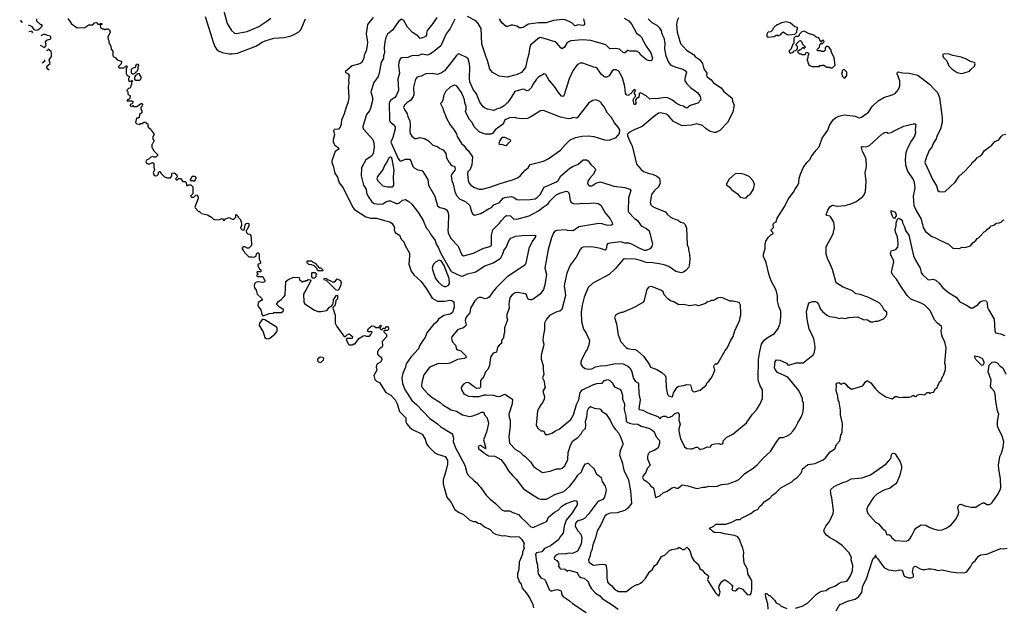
# Model space of a CAD drawing. Extents: x 1863118 to 1989590, y 394482 to 532474.
# Tile 33 of 215: x 1880412 to 1892978, y 446093 to 453576. Entities that reach past the tile are written whole.
import ezdxf

# ---------------------------------------------------------------- set-up
doc = ezdxf.new("R2010")
doc.units = 0

msp = doc.modelspace()

# ---------------------------------------------------------------- linework, layer by layer
at = {"layer": '0CON20XD'}
for points in [[(1883017, 453685), (1883060, 453525), (1883115, 453439), (1883153, 453405), (1883175, 453398), (1883315, 453423), (1883465, 453490), (1883568, 453555), (1883615, 453596)], [(1880412, 453564), (1880425, 453560), (1880442, 453541)], [(1880522, 453510), (1880562, 453492), (1880592, 453452), (1880615, 453442), (1880645, 453448), (1880668, 453462), (1880698, 453492), (1880700, 453505), (1880695, 453510), (1880682, 453512), (1880630, 453555), (1880632, 453585)], [(1881025, 453589), (1881071, 453521), (1881145, 453470), (1881245, 453478), (1881295, 453508), (1881345, 453510), (1881368, 453535), (1881388, 453538), (1881397, 453535), (1881408, 453518), (1881432, 453518), (1881445, 453528), (1881460, 453525), (1881460, 453515), (1881440, 453505), (1881442, 453472), (1881458, 453468), (1881465, 453460), (1881485, 453460), (1881495, 453450), (1881508, 453452), (1881515, 453460), (1881535, 453460), (1881558, 453445), (1881568, 453415), (1881538, 453352), (1881540, 453325), (1881550, 453315), (1881550, 453285), (1881577, 453237), (1881578, 453198), (1881600, 453175), (1881600, 453115), (1881615, 453100), (1881630, 453095), (1881654, 453064), (1881695, 453052), (1881712, 453042), (1881707, 453013), (1881672, 452978), (1881672, 452972), (1881685, 452960), (1881735, 452960), (1881750, 452965), (1881772, 452988), (1881780, 452985), (1881780, 452965), (1881770, 452955), (1881770, 452885), (1881780, 452875), (1881782, 452862), (1881810, 452855), (1881810, 452835), (1881800, 452825), (1881802, 452802), (1881815, 452790), (1881835, 452790), (1881845, 452800), (1881850, 452795), (1881848, 452782), (1881840, 452775), (1881840, 452745), (1881830, 452735), (1881828, 452712), (1881818, 452702), (1881802, 452698), (1881780, 452675), (1881782, 452662), (1881790, 452655), (1881792, 452632), (1881820, 452605), (1881818, 452572), (1881808, 452562), (1881792, 452558), (1881780, 452540), (1881845, 452540), (1881858, 452528), (1881848, 452502), (1881820, 452495), (1881822, 452482), (1881835, 452470), (1881848, 452472), (1881855, 452480), (1881865, 452470), (1881905, 452470), (1881965, 452510), (1881980, 452495), (1881977, 452473), (1881960, 452455), (1881960, 452435), (1881972, 452412), (1881972, 452388), (1881940, 452365), (1881935, 452330), (1881925, 452320), (1881902, 452318), (1881891, 452265), (1881906, 452246), (1881945, 452240), (1881955, 452250), (1881975, 452250), (1881995, 452270), (1882018, 452268), (1882032, 452252), (1882048, 452248), (1882048, 452215), (1882055, 452200), (1882085, 452178), (1882088, 452165), (1882127, 452117), (1882110, 452075), (1882113, 452053), (1882128, 452035), (1882108, 451992), (1882100, 451985), (1882100, 451945), (1882108, 451938), (1882120, 451905), (1882170, 451855), (1882170, 451845), (1882148, 451822), (1882128, 451822), (1882105, 451829), (1882085, 451823), (1882065, 451800), (1882032, 451785), (1882023, 451765), (1882031, 451745), (1882046, 451736), (1882072, 451738), (1882105, 451752), (1882125, 451740), (1882124, 451696), (1882131, 451655), (1882114, 451625), (1882126, 451595), (1882145, 451584), (1882165, 451586), (1882184, 451605), (1882185, 451630), (1882195, 451640), (1882205, 451640), (1882215, 451620), (1882262, 451572), (1882295, 451560), (1882335, 451560), (1882352, 451578), (1882355, 451620), (1882385, 451622), (1882418, 451595), (1882420, 451565), (1882400, 451545), (1882412, 451532), (1882428, 451532), (1882445, 451550), (1882465, 451550), (1882492, 451512), (1882525, 451510), (1882538, 451498), (1882540, 451460), (1882555, 451460), (1882565, 451470), (1882598, 451468), (1882620, 451445), (1882620, 451355), (1882590, 451325), (1882605, 451310), (1882635, 451310), (1882662, 451338), (1882675, 451340), (1882680, 451335), (1882680, 451325), (1882690, 451315), (1882690, 451295), (1882648, 451185), (1882650, 451175), (1882695, 451130), (1882705, 451130), (1882733, 451103), (1882807, 451087), (1882860, 451055), (1882885, 451030), (1882905, 451022), (1882962, 451028), (1882995, 451040), (1883015, 451020), (1883025, 451020), (1883040, 451035), (1883085, 451052), (1883125, 451032), (1883145, 451033), (1883170, 451055), (1883170, 451085), (1883175, 451090), (1883200, 451065), (1883200, 451055), (1883220, 451035), (1883238, 451005), (1883242, 450955), (1883230, 450915), (1883250, 450895), (1883278, 450892), (1883288, 450955), (1883300, 450975), (1883315, 450982), (1883337, 450977), (1883338, 450945), (1883315, 450900), (1883302, 450888)], [(1882779, 453615), (1882869, 453331), (1882879, 453289), (1882902, 453235), (1882925, 453201), (1882949, 453179), (1882995, 453159), (1883085, 453138), (1883125, 453139), (1883190, 453150), (1883425, 453238), (1883505, 453290), (1883545, 453307), (1883655, 453338), (1883785, 453347), (1883865, 453367), (1883906, 453384), (1883975, 453421), (1883998, 453445), (1884061, 453585)], [(1884922, 453605), (1884851, 453515), (1884833, 453395), (1884849, 453289), (1884846, 453245), (1884834, 453175), (1884814, 453135), (1884801, 453075), (1884780, 453030), (1884755, 453014), (1884653, 452985), (1884569, 452915), (1884567, 452905), (1884604, 452884), (1884616, 452865), (1884610, 452805), (1884614, 452765), (1884606, 452725), (1884614, 452585), (1884606, 452526), (1884573, 452445), (1884555, 452375), (1884519, 452295), (1884515, 452245), (1884502, 452205), (1884481, 452179), (1884465, 452173), (1884435, 452180), (1884417, 452163), (1884430, 452105), (1884411, 452045), (1884413, 452015), (1884435, 451974), (1884480, 451940), (1884487, 451925), (1884436, 451894), (1884396, 451775), (1884396, 451755), (1884413, 451713), (1884435, 451618), (1884468, 451568), (1884491, 451495), (1884542, 451432), (1884615, 451275), (1884668, 451175), (1884685, 451154), (1884829, 451059), (1884895, 451045), (1884965, 451045), (1885069, 451015), (1885137, 450997), (1885164, 450975), (1885194, 450925), (1885190, 450895), (1885203, 450863), (1885259, 450825), (1885282, 450775), (1885314, 450744), (1885331, 450695), (1885385, 450598), (1885388, 450562), (1885378, 450455), (1885406, 450366), (1885442, 450322), (1885537, 450237), (1885605, 450141), (1885674, 450024), (1885745, 449987), (1885835, 449987), (1885905, 449996), (1885925, 449993), (1885952, 449975), (1885957, 449907), (1885935, 449839), (1885905, 449818), (1885826, 449804), (1885755, 449756), (1885728, 449715), (1885693, 449687), (1885609, 449581), (1885587, 449523), (1885556, 449485), (1885515, 449416), (1885502, 449375), (1885405, 449270), (1885345, 449185), (1885336, 449145), (1885301, 449065), (1885287, 449005), (1885299, 448935), (1885327, 448857), (1885415, 448718), (1885478, 448665), (1885645, 448489), (1885745, 448421), (1885785, 448384), (1885926, 448296), (1885934, 448285), (1885947, 448237), (1885946, 448195), (1885974, 448114), (1886093, 447895), (1886119, 447795), (1886136, 447765), (1886210, 447695), (1886248, 447668), (1886270, 447635), (1886294, 447614), (1886365, 447512), (1886412, 447462), (1886484, 447404), (1886565, 447324), (1886595, 447309), (1886665, 447312), (1886705, 447290), (1886780, 447265), (1886808, 447228), (1886886, 447156), (1886935, 447107), (1886965, 447099), (1886983, 447105), (1887135, 447174), (1887145, 447186), (1887160, 447230), (1887237, 447293), (1887285, 447321), (1887332, 447368), (1887388, 447405), (1887495, 447444), (1887515, 447437), (1887525, 447420), (1887526, 447385), (1887462, 447285), (1887388, 447192), (1887360, 447115), (1887347, 447025), (1887304, 446975), (1887288, 446942), (1887185, 446863), (1887109, 446831), (1887074, 446786), (1887006, 446774), (1886994, 446756)], [(1885734, 453605), (1885684, 453525), (1885611, 453439), (1885603, 453403), (1885603, 453377), (1885595, 453366), (1885565, 453348), (1885525, 453336), (1885495, 453368), (1885425, 453411), (1885361, 453481), (1885315, 453564), (1885285, 453582), (1885245, 453551), (1885168, 453442), (1885105, 453390), (1885085, 453350), (1885072, 453295), (1885062, 453215), (1885069, 453155), (1885057, 453115), (1885055, 453082), (1885025, 453035), (1885000, 452895), (1884988, 452852), (1884932, 452775), (1884894, 452655), (1884913, 452585), (1884914, 452545), (1884891, 452445), (1884876, 452414), (1884838, 452365), (1884791, 452215), (1884791, 452201), (1884800, 452180), (1884917, 452047), (1884933, 452005), (1884934, 451945), (1884923, 451875), (1884910, 451845), (1884890, 451825), (1884831, 451789), (1884776, 451684), (1884769, 451585), (1884799, 451465), (1884833, 451415), (1884837, 451367), (1884859, 451319), (1884905, 451251), (1884935, 451229), (1884995, 451221), (1885045, 451228), (1885095, 451257), (1885125, 451267), (1885145, 451265), (1885215, 451233), (1885235, 451232), (1885259, 451241), (1885296, 451274), (1885335, 451284), (1885378, 451258), (1885415, 451224), (1885501, 451111), (1885562, 451012), (1885599, 450919), (1885633, 450883), (1885655, 450838), (1885715, 450760), (1885730, 450705), (1885754, 450674), (1885786, 450595), (1885919, 450365), (1886037, 450307), (1886065, 450303), (1886125, 450332), (1886235, 450360), (1886339, 450431), (1886454, 450476), (1886530, 450520), (1886551, 450539), (1886579, 450591), (1886595, 450640), (1886621, 450669), (1886653, 450755), (1886682, 450788), (1886745, 450814), (1886825, 450823), (1886985, 450826), (1886995, 450822), (1886996, 450806), (1886954, 450746), (1886909, 450655), (1886870, 450470), (1886860, 450445), (1886635, 450294), (1886493, 450155), (1886451, 450105), (1886405, 450036), (1886384, 450025)], [(1885967, 453583), (1885907, 453463), (1885853, 453397), (1885786, 453244), (1885693, 453167), (1885645, 453136), (1885615, 453124), (1885545, 453134), (1885495, 453116), (1885423, 453117), (1885365, 453094), (1885285, 453088), (1885268, 453075), (1885252, 453028), (1885246, 452985), (1885259, 452895), (1885238, 452815), (1885248, 452675), (1885216, 452605), (1885199, 452585), (1885145, 452545), (1885129, 452515), (1885131, 452295), (1885142, 452272), (1885162, 452255), (1885195, 452227), (1885204, 452205), (1885204, 452185), (1885175, 452073), (1885148, 452015), (1885244, 451804), (1885265, 451777), (1885278, 451772), (1885335, 451796), (1885385, 451796), (1885402, 451775), (1885429, 451705), (1885446, 451685), (1885495, 451660), (1885543, 451653), (1885559, 451639), (1885622, 451535), (1885631, 451465), (1885708, 451325), (1885745, 451203), (1885775, 451182), (1885835, 451168), (1885860, 451150), (1885878, 451125), (1885884, 451095), (1885882, 450935), (1885875, 450895), (1885880, 450855), (1885916, 450785), (1886006, 450686), (1886055, 450577), (1886075, 450564), (1886095, 450568), (1886202, 450598), (1886323, 450657), (1886425, 450687), (1886434, 450705), (1886434, 450826), (1886451, 450895), (1886535, 450980), (1886559, 451015), (1886611, 451069), (1886625, 451076), (1886674, 451074), (1886716, 451036), (1886755, 451032), (1886915, 451073), (1887035, 451139), (1887093, 451185), (1887155, 451225), (1887178, 451262), (1887254, 451336), (1887307, 451363), (1887385, 451390), (1887405, 451386), (1887419, 451369), (1887425, 451355), (1887439, 451265), (1887452, 451245), (1887475, 451232), (1887537, 451227), (1887585, 451235), (1887655, 451230), (1887741, 451241), (1887795, 451232), (1887828, 451208), (1887884, 451114), (1887946, 451035), (1887979, 450975), (1887977, 450965), (1887964, 450956), (1887918, 450952), (1887885, 450957), (1887845, 450973), (1887805, 450975), (1887546, 450934), (1887475, 450883), (1887405, 450885), (1887375, 450894), (1887265, 450885), (1887242, 450878), (1887223, 450855), (1887198, 450795), (1887157, 450645), (1887112, 450405), (1887135, 450325), (1887116, 450194), (1887098, 450132), (1887056, 450074), (1886965, 450009), (1886945, 450001), (1886925, 450001), (1886908, 450005), (1886896, 450016), (1886881, 450065), (1886865, 450080), (1886765, 450096), (1886737, 450093), (1886696, 450064), (1886673, 450035), (1886662, 450005), (1886656, 449946), (1886660, 449895), (1886628, 449815), (1886628, 449775), (1886637, 449745), (1886600, 449645), (1886600, 449585), (1886591, 449559), (1886586, 449515), (1886570, 449495), (1886563, 449475), (1886562, 449445), (1886534, 449426), (1886512, 449398), (1886499, 449335), (1886455, 449323), (1886420, 449270), (1886408, 449165), (1886401, 449145), (1886385, 449114), (1886356, 449085), (1886335, 449025), (1886294, 448975), (1886294, 448886), (1886280, 448875), (1886245, 448870), (1886216, 448886), (1886145, 448944), (1886125, 448948), (1886105, 448944), (1886078, 448925), (1886058, 448905), (1886048, 448885), (1886052, 448855), (1886080, 448805), (1886140, 448775), (1886195, 448769), (1886275, 448771), (1886345, 448791), (1886365, 448791), (1886458, 448788), (1886498, 448772), (1886535, 448770), (1886605, 448798), (1886701, 448735), (1886696, 448674), (1886654, 448545), (1886657, 448505), (1886670, 448465), (1886673, 448395), (1886654, 448254), (1886662, 448175), (1886738, 448095), (1886800, 448060), (1886834, 448025), (1886864, 448005), (1886931, 447935), (1886970, 447875), (1887085, 447801), (1887184, 447816), (1887264, 447846), (1887315, 447847), (1887335, 447854), (1887368, 447885), (1887406, 447964), (1887413, 448053), (1887442, 448148), (1887473, 448205), (1887530, 448240), (1887578, 448292), (1887596, 448325), (1887631, 448359), (1887639, 448405), (1887631, 448449), (1887650, 448505), (1887658, 448592), (1887675, 448624), (1887695, 448641), (1887742, 448622), (1887813, 448613), (1887826, 448606), (1887841, 448581), (1887898, 448545), (1887948, 448468), (1887988, 448385), (1888015, 448346), (1888055, 448305), (1888076, 448265), (1888110, 448175), (1888110, 448155), (1888074, 448076), (1888066, 448025), (1888107, 447915), (1888112, 447865), (1888128, 447822), (1888180, 447705), (1888208, 447565), (1888218, 447405), (1888175, 447344), (1888145, 447319), (1888035, 447285), (1887949, 447281), (1887905, 447265), (1887878, 447242), (1887828, 447132), (1887781, 447055), (1887762, 446965), (1887728, 446875), (1887713, 446807), (1887695, 446775), (1887691, 446735), (1887672, 446685), (1887676, 446655), (1887735, 446616), (1887845, 446630), (1887885, 446624), (1887897, 446607), (1887906, 446536)], [(1888434, 453585), (1888479, 453539), (1888544, 453505), (1888574, 453474), (1888599, 453435), (1888608, 453395), (1888631, 453345), (1888647, 453277), (1888643, 453203), (1888658, 453115), (1888694, 453035), (1888715, 453006), (1888735, 452991), (1888785, 452969), (1888875, 452945), (1888919, 452919), (1888924, 452905), (1888900, 452825), (1888900, 452795), (1888928, 452758), (1888975, 452710), (1889065, 452642), (1889098, 452595), (1889103, 452555), (1889068, 452512), (1888967, 452483), (1888925, 452446), (1888906, 452455), (1888885, 452472), (1888845, 452482), (1888795, 452506), (1888745, 452548), (1888685, 452579), (1888655, 452584), (1888535, 452566), (1888491, 452569), (1888455, 452562), (1888409, 452605), (1888335, 452643), (1888318, 452635), (1888320, 452605), (1888315, 452590), (1888305, 452580), (1888292, 452578), (1888270, 452555), (1888277, 452505), (1888265, 452493), (1888253, 452493), (1888243, 452555), (1888255, 452580), (1888270, 452595), (1888270, 452615), (1888260, 452625), (1888260, 452655), (1888270, 452665), (1888268, 452675), (1888253, 452685), (1888232, 452665), (1888228, 452652), (1888186, 452614), (1888175, 452610), (1888158, 452618), (1888145, 452640), (1888134, 452725), (1888106, 452835), (1888058, 452918), (1888025, 452936), (1887995, 452934), (1887975, 452923), (1887935, 452861), (1887905, 452844), (1887885, 452842), (1887865, 452852), (1887838, 452878), (1887785, 452947), (1887764, 452964), (1887738, 452972), (1887600, 453020), (1887565, 453019), (1887525, 453000), (1887472, 452925), (1887425, 452823), (1887356, 452605), (1887345, 452594), (1887325, 452602), (1887287, 452645), (1887236, 452725), (1887165, 452807), (1887125, 452878), (1887105, 452886), (1887035, 452841), (1887007, 452815), (1886969, 452761), (1886940, 452705), (1886905, 452671), (1886885, 452670), (1886855, 452686), (1886835, 452688), (1886730, 452660), (1886665, 452549), (1886635, 452514), (1886594, 452476), (1886545, 452445), (1886505, 452437), (1886465, 452419), (1886384, 452434), (1886345, 452451), (1886328, 452465), (1886285, 452524), (1886240, 452630), (1886199, 452685), (1886157, 452785), (1886151, 452825), (1886158, 452968), (1886153, 453013), (1886136, 453075), (1886115, 453094), (1886025, 453136), (1886005, 453134), (1885985, 453118), (1885886, 452985), (1885832, 452925), (1885795, 452896), (1885745, 452878), (1885675, 452890), (1885595, 452886), (1885535, 452856), (1885485, 452842), (1885465, 452815), (1885437, 452715), (1885440, 452615), (1885435, 452595), (1885405, 452548), (1885351, 452515), (1885323, 452485), (1885312, 452455), (1885321, 452431), (1885359, 452375), (1885365, 452341), (1885390, 452285), (1885396, 452225), (1885389, 452155), (1885396, 452126), (1885415, 452090), (1885455, 452062), (1885475, 452060), (1885525, 452071), (1885579, 452059), (1885631, 452031), (1885684, 451974), (1885745, 451960), (1885774, 451934), (1885817, 451917), (1885852, 451868), (1885859, 451815), (1885892, 451752), (1885922, 451715), (1885955, 451708), (1885966, 451695), (1885970, 451675), (1885966, 451655), (1885927, 451605), (1885920, 451585), (1885925, 451525), (1885943, 451477), (1885967, 451385), (1885988, 451335), (1886025, 451290), (1886105, 451253), (1886158, 451205), (1886176, 451125), (1886195, 451094), (1886215, 451081), (1886297, 451103), (1886395, 451164), (1886435, 451179), (1886464, 451215), (1886535, 451245), (1886582, 451298), (1886605, 451308), (1886685, 451322), (1886715, 451311), (1886755, 451284), (1886795, 451276), (1886925, 451280), (1886989, 451291), (1887014, 451306), (1887054, 451347), (1887105, 451441), (1887264, 451506), (1887285, 451525), (1887318, 451582), (1887435, 451682), (1887475, 451707), (1887535, 451727), (1887605, 451789), (1887645, 451788), (1887667, 451775), (1887700, 451730), (1887752, 451682), (1887762, 451662), (1887734, 451605), (1887689, 451555), (1887663, 451515), (1887658, 451485), (1887670, 451465), (1887685, 451458), (1887715, 451457), (1887765, 451489), (1887825, 451506), (1887993, 451453), (1888136, 451436), (1888199, 451415), (1888210, 451395), (1888183, 451305), (1888178, 451135), (1888186, 451115), (1888255, 451044), (1888295, 451014), (1888344, 450944), (1888413, 450913), (1888444, 450884), (1888489, 450715), (1888478, 450682), (1888458, 450652), (1888405, 450632), (1888385, 450631), (1888308, 450665), (1888223, 450713), (1888185, 450723), (1888135, 450725), (1888085, 450740), (1887945, 450725), (1887915, 450718), (1887907, 450705), (1887895, 450648), (1887885, 450636), (1887825, 450656), (1887734, 450674), (1887695, 450679), (1887605, 450676), (1887583, 450665), (1887566, 450644), (1887514, 450545), (1887438, 450445), (1887417, 450393), (1887396, 450344), (1887366, 450205), (1887362, 450172), (1887375, 450100), (1887376, 450056), (1887331, 449879), (1887305, 449856), (1887265, 449848), (1887175, 449802), (1887136, 449755), (1887111, 449705), (1887111, 449625), (1887091, 449535), (1887089, 449485), (1887100, 449435), (1887099, 449411), (1887066, 449295), (1887066, 449265), (1887067, 449245), (1887094, 449165), (1887092, 449115), (1887101, 449055), (1887086, 449005), (1887106, 448965), (1887110, 448915), (1887120, 448885), (1887088, 448835), (1887109, 448765), (1887104, 448735), (1887088, 448695), (1887065, 448662), (1887022, 448585), (1887002, 448405), (1887024, 448364), (1887065, 448332), (1887095, 448330), (1887124, 448284), (1887155, 448284), (1887205, 448300), (1887248, 448332), (1887295, 448354), (1887445, 448475), (1887481, 448535), (1887518, 448665), (1887550, 448725), (1887565, 448820), (1887595, 448852), (1887725, 448918), (1887777, 448933), (1887845, 448939), (1887875, 448973), (1887916, 448986), (1887944, 448975), (1887974, 448945), (1888003, 448893), (1888072, 448862), (1888090, 448840), (1888107, 448785), (1888106, 448735), (1888131, 448675), (1888128, 448605), (1888149, 448519), (1888153, 448453), (1888165, 448442), (1888195, 448428), (1888229, 448419), (1888300, 448415), (1888345, 448392), (1888440, 448365), (1888479, 448345), (1888510, 448320), (1888536, 448256), (1888576, 448206), (1888576, 448175), (1888566, 448125), (1888558, 448112), (1888511, 448079), (1888455, 448061), (1888431, 448039), (1888423, 448005), (1888424, 447975), (1888457, 447895), (1888420, 447850), (1888402, 447798), (1888369, 447755), (1888362, 447735), (1888375, 447709), (1888415, 447685), (1888445, 447656), (1888466, 447626), (1888501, 447605), (1888512, 447545), (1888525, 447480), (1888580, 447500), (1888630, 447545), (1888665, 447556), (1888738, 447605), (1888765, 447612), (1888795, 447599), (1888815, 447599), (1888865, 447643), (1888939, 447629), (1889055, 447594), (1889135, 447614), (1889166, 447614), (1889205, 447624), (1889265, 447620), (1889313, 447627), (1889370, 447645), (1889454, 447656), (1889549, 447691), (1889589, 447711), (1889665, 447788), (1889774, 447856), (1889823, 447897), (1889903, 447987), (1889995, 448067), (1890066, 448184), (1890115, 448244), (1890155, 448246), (1890198, 448262), (1890245, 448290), (1890285, 448330), (1890315, 448372), (1890341, 448435), (1890386, 448505), (1890406, 448555), (1890416, 448615), (1890414, 448685), (1890404, 448715), (1890404, 448745), (1890354, 448845), (1890214, 449014), (1890084, 449075), (1890054, 449115), (1890046, 449135), (1890054, 449216), (1890072, 449238), (1890115, 449232), (1890198, 449195), (1890215, 449172), (1890227, 449167), (1890322, 449198), (1890410, 449200), (1890539, 449301), (1890556, 449335), (1890562, 449395), (1890561, 449435), (1890546, 449506), (1890522, 449565), (1890486, 449626), (1890462, 449755), (1890453, 449855), (1890482, 449965), (1890535, 449982), (1890565, 449980), (1890585, 449971), (1890605, 449947), (1890632, 449885), (1890656, 449855), (1890713, 449805), (1890745, 449790), (1890815, 449782), (1890875, 449766), (1890905, 449774), (1890945, 449766), (1890995, 449778), (1891104, 449784), (1891175, 449751), (1891230, 449745), (1891275, 449723), (1891305, 449723), (1891335, 449732), (1891365, 449728), (1891435, 449760), (1891465, 449790), (1891477, 449813), (1891480, 449845), (1891445, 449870), (1891421, 449921), (1891382, 449965), (1891237, 450035)], [(1888125, 453595), (1888185, 453561), (1888224, 453514), (1888282, 453405), (1888325, 453376), (1888342, 453355), (1888407, 453237), (1888466, 453155), (1888487, 453085), (1888480, 453060), (1888469, 453051), (1888435, 453054), (1888412, 453065), (1888341, 453121), (1888324, 453154), (1888285, 453176), (1888205, 453175), (1888175, 453181), (1888136, 453154), (1888125, 453154), (1888115, 453156), (1888065, 453200), (1888015, 453210), (1887945, 453202), (1887893, 453253), (1887702, 453312), (1887595, 453320), (1887445, 453305), (1887418, 453295), (1887395, 453276), (1887365, 453224), (1887335, 453204), (1887318, 453215), (1887268, 453278), (1887245, 453294), (1887065, 453347), (1887045, 453346), (1887025, 453333), (1886931, 453249), (1886918, 453205), (1886910, 453140), (1886887, 453065), (1886867, 452965), (1886815, 452902), (1886760, 452875), (1886635, 452844), (1886535, 452856), (1886445, 452903), (1886410, 452945), (1886383, 453053), (1886359, 453110), (1886312, 453265), (1886302, 453465), (1886265, 453526), (1886235, 453560), (1886125, 453617)], [(1887606, 453585), (1887621, 453525), (1887619, 453511), (1887605, 453502), (1887545, 453510), (1887495, 453499), (1887462, 453532), (1887435, 453548), (1887374, 453574), (1887337, 453577), (1887225, 453566), (1887130, 453535), (1887035, 453537), (1886905, 453519), (1886865, 453494), (1886837, 453475), (1886815, 453470), (1886791, 453471), (1886755, 453493), (1886705, 453507), (1886685, 453507), (1886637, 453487), (1886619, 453489), (1886566, 453535), (1886536, 453586)], [(1888821, 453599), (1888803, 453567), (1888793, 453515), (1888803, 453415), (1888817, 453373), (1888845, 453273), (1888924, 453185), (1889013, 453133), (1889035, 453101), (1889087, 453067), (1889126, 453016), (1889145, 452947), (1889182, 452895), (1889177, 452865), (1889185, 452848), (1889237, 452807), (1889265, 452770), (1889366, 452705), (1889400, 452660), (1889506, 452575), (1889510, 452535), (1889529, 452485), (1889528, 452465), (1889513, 452397), (1889445, 452265), (1889346, 452164), (1889295, 452136), (1889275, 452135), (1889225, 452150), (1889175, 452185), (1889125, 452224), (1889055, 452248), (1888985, 452230), (1888865, 452221), (1888755, 452275), (1888695, 452347), (1888665, 452372), (1888591, 452389), (1888565, 452382), (1888495, 452332), (1888358, 452212), (1888255, 452172), (1888190, 452135), (1888170, 452115), (1888170, 452095), (1888207, 452005), (1888230, 451965), (1888284, 451734), (1888343, 451665), (1888375, 451639), (1888444, 451614), (1888487, 451607), (1888545, 451581), (1888579, 451555), (1888588, 451485), (1888562, 451438), (1888512, 451398), (1888474, 451345), (1888460, 451245), (1888467, 451215), (1888483, 451195), (1888515, 451179), (1888652, 451125), (1888674, 451095), (1888715, 451062), (1888745, 451044), (1888815, 451019), (1888845, 450994), (1888882, 450985), (1888903, 450963), (1888922, 450915), (1888931, 450705), (1888949, 450665), (1888948, 450635), (1888961, 450585), (1888966, 450525), (1888957, 450435), (1888950, 450420), (1888912, 450378), (1888883, 450357), (1888855, 450348), (1888785, 450364), (1888695, 450429), (1888635, 450449), (1888575, 450460), (1888493, 450473), (1888408, 450478), (1888335, 450505), (1888265, 450520), (1888127, 450523), (1888109, 450511), (1888015, 450401), (1887935, 450324), (1887727, 450213), (1887669, 450161), (1887614, 450035), (1887589, 449935), (1887577, 449843), (1887584, 449725), (1887606, 449626), (1887640, 449575), (1887682, 449485), (1887675, 449430), (1887655, 449370), (1887642, 449352)], [(1889965, 453353), (1890039, 453361), (1890065, 453380), (1890085, 453380), (1890095, 453370), (1890105, 453380), (1890130, 453385), (1890132, 453398), (1890155, 453420), (1890205, 453388), (1890225, 453382), (1890305, 453390), (1890330, 453415), (1890330, 453445), (1890340, 453455), (1890340, 453475), (1890303, 453483), (1890247, 453537), (1890195, 453548), (1890133, 453537), (1890085, 453510), (1890075, 453510), (1890058, 453492), (1890045, 453490), (1890038, 453472), (1890022, 453458), (1890018, 453442), (1889998, 453422), (1889965, 453418), (1889955, 453410), (1889947, 453393), (1889947, 453367), (1889965, 453353)], [(1880580, 453407), (1880568, 453428), (1880529, 453422)], [(1880673, 453249), (1880675, 453250), (1880728, 453222), (1880748, 453245), (1880742, 453295), (1880760, 453315), (1880808, 453332), (1880810, 453355), (1880800, 453365), (1880765, 453372), (1880735, 453388), (1880715, 453388), (1880682, 453368)], [(1890785, 452960), (1890818, 452995), (1890808, 453095), (1890768, 453165), (1890768, 453185), (1890749, 453215), (1890725, 453234), (1890706, 453234), (1890693, 453217), (1890690, 453185), (1890675, 453170), (1890645, 453170), (1890635, 453180), (1890595, 453180), (1890590, 453185), (1890592, 453198), (1890620, 453225), (1890622, 453258), (1890635, 453270), (1890658, 453272), (1890680, 453295), (1890675, 453310), (1890655, 453310), (1890635, 453290), (1890610, 453345), (1890575, 453352), (1890545, 453378), (1890478, 453398), (1890425, 453430), (1890395, 453420), (1890360, 453385), (1890360, 453375), (1890348, 453362), (1890315, 453360), (1890292, 453338), (1890290, 453275), (1890280, 453265), (1890258, 453205), (1890230, 453175), (1890240, 453155), (1890255, 453150), (1890285, 453160), (1890295, 453180), (1890318, 453182), (1890338, 453202), (1890340, 453235), (1890322, 453252), (1890320, 453265), (1890362, 453308), (1890375, 453310), (1890388, 453298), (1890402, 453262), (1890440, 453225), (1890425, 453210), (1890415, 453220), (1890402, 453218), (1890378, 453192), (1890362, 453188), (1890340, 453165), (1890362, 453142), (1890385, 453140), (1890395, 453130), (1890438, 453132), (1890455, 453160), (1890468, 453158), (1890478, 453148), (1890480, 453125), (1890470, 453115), (1890470, 453085), (1890460, 453075), (1890460, 453055), (1890470, 453045), (1890470, 453025), (1890478, 453018), (1890480, 453005), (1890495, 452990), (1890525, 452980), (1890615, 452980), (1890625, 452990), (1890655, 452990), (1890665, 453000), (1890715, 452970), (1890745, 452970), (1890755, 452960), (1890785, 452960)], [(1880786, 452933), (1880770, 452945), (1880758, 452965), (1880761, 452989), (1880800, 453015), (1880790, 453065), (1880818, 453105), (1880818, 453155), (1880812, 453172), (1880775, 453200), (1880768, 453182), (1880752, 453178)], [(1892435, 452890), (1892455, 452893), (1892535, 452918), (1892551, 452939), (1892598, 452982), (1892608, 453012), (1892601, 453025), (1892582, 453035), (1892532, 453045), (1892495, 453073), (1892426, 453096), (1892320, 453120), (1892275, 453137), (1892215, 453140), (1892195, 453130), (1892193, 453115), (1892202, 453092), (1892245, 453052), (1892269, 452989), (1892312, 452945), (1892375, 452902), (1892435, 452890)], [(1880727, 453063), (1880727, 453043), (1880712, 453028), (1880693, 453022)], [(1881865, 452880), (1881852, 452882), (1881840, 452895), (1881840, 452945), (1881852, 452958), (1881888, 452972), (1881902, 453008), (1881925, 453010), (1881930, 452985), (1881920, 452975), (1881920, 452935), (1881912, 452928), (1881908, 452912), (1881892, 452908), (1881888, 452892), (1881872, 452888), (1881865, 452880)], [(1881945, 452800), (1881895, 452800), (1881880, 452815), (1881880, 452845), (1881888, 452852), (1881892, 452868), (1881908, 452872), (1881915, 452890), (1881938, 452888), (1881942, 452872), (1881960, 452845), (1881960, 452825), (1881945, 452800)], [(1887642, 449352), (1887582, 449238), (1887573, 449205), (1887575, 449180), (1887592, 449155), (1887625, 449128), (1887685, 449119), (1887715, 449122), (1887762, 449148), (1887825, 449160), (1887895, 449163), (1888015, 449192), (1888115, 449184), (1888175, 449154), (1888200, 449135), (1888222, 449095), (1888247, 448997), (1888272, 448962), (1888303, 448943), (1888311, 448931), (1888313, 448805), (1888330, 448725), (1888313, 448613), (1888323, 448603), (1888365, 448593), (1888430, 448560), (1888555, 448515), (1888585, 448484), (1888599, 448505), (1888630, 448520), (1888655, 448519), (1888685, 448503), (1888704, 448504), (1888740, 448520), (1888775, 448551), (1888814, 448564), (1888821, 448561), (1888827, 448535), (1888823, 448465), (1888842, 448415), (1888825, 448355), (1888825, 448325), (1888845, 448227), (1888876, 448175), (1888895, 448128), (1888925, 448107), (1888975, 448103), (1888995, 448103), (1889045, 448123), (1889063, 448123), (1889089, 448099), (1889105, 448096), (1889142, 448105), (1889185, 448128), (1889226, 448124), (1889250, 448155), (1889285, 448167), (1889345, 448170), (1889355, 448162), (1889378, 448165), (1889388, 448175), (1889390, 448205), (1889435, 448252), (1889515, 448287), (1889686, 448434), (1889765, 448543), (1889815, 448598), (1889859, 448665), (1889890, 448745), (1889893, 448805), (1889891, 448855), (1889864, 448904), (1889841, 448965), (1889837, 448995), (1889841, 449241), (1889856, 449345), (1889881, 449435), (1889914, 449486), (1889964, 449526), (1890045, 449573), (1890093, 449635), (1890118, 449705), (1890126, 449786), (1890124, 449856), (1890099, 449915), (1890083, 449985), (1890084, 450055), (1890066, 450125), (1890004, 450245), (1889978, 450315), (1889937, 450477), (1889904, 450555), (1889904, 450585), (1889927, 450655), (1889926, 450714), (1889935, 450750), (1889964, 450796), (1889999, 450831), (1890023, 450845), (1890026, 450855), (1890004, 450884), (1890004, 450895), (1890031, 450925), (1890029, 450955), (1890034, 450975), (1890045, 450990), (1890065, 450998), (1890081, 451045), (1890176, 451195), (1890218, 451285), (1890287, 451375), (1890307, 451415), (1890344, 451466), (1890356, 451494), (1890361, 451555), (1890376, 451605), (1890413, 451687), (1890458, 451752), (1890499, 451795), (1890513, 451827), (1890575, 451910), (1890616, 451954), (1890655, 452064), (1890725, 452168), (1890746, 452225), (1890769, 452259), (1890795, 452298), (1890825, 452324), (1890865, 452345), (1890935, 452360), (1891076, 452346), (1891124, 452324), (1891155, 452333), (1891245, 452396), (1891292, 452468), (1891368, 452542), (1891439, 452585), (1891545, 452616), (1891584, 452636), (1891626, 452685), (1891646, 452734), (1891644, 452795), (1891609, 452885), (1891612, 452898), (1891625, 452909), (1891685, 452898), (1891765, 452894), (1891875, 452866), (1892022, 452752), (1892086, 452686), (1892126, 452645), (1892149, 452585), (1892183, 452325), (1892184, 452265), (1892163, 452185), (1892116, 452085), (1892108, 452055), (1892074, 452005), (1892051, 451949), (1892022, 451915), (1891984, 451825), (1891964, 451755), (1892065, 451533), (1892114, 451455), (1892130, 451395), (1892145, 451382), (1892185, 451378), (1892225, 451382), (1892350, 451505), (1892402, 451578), (1892475, 451643), (1892528, 451705), (1892555, 451728), (1892571, 451759), (1892606, 451784), (1892635, 451818), (1892666, 451834), (1892695, 451862), (1892725, 451908), (1892818, 451975), (1892857, 452023), (1892910, 452045), (1892938, 452085), (1892960, 452105), (1892996, 452116)], [(1890935, 452830), (1890945, 452832), (1890968, 452865), (1890970, 452905), (1890940, 452935), (1890925, 452940), (1890910, 452925), (1890910, 452905), (1890902, 452895), (1890915, 452850), (1890935, 452830)], [(1886275, 451413), (1886315, 451414), (1886412, 451438), (1886545, 451488), (1886715, 451538), (1886775, 451564), (1886804, 451586), (1886865, 451656), (1886900, 451685), (1886925, 451729), (1887095, 451772), (1887158, 451802), (1887315, 451912), (1887379, 451985), (1887435, 452038), (1887505, 452074), (1887590, 452090), (1887675, 452094), (1887740, 452085), (1887877, 452043), (1887937, 452037), (1888025, 452072), (1888067, 452123), (1888072, 452172), (1888052, 452205), (1888005, 452258), (1887966, 452326), (1887914, 452384), (1887872, 452462), (1887834, 452514), (1887814, 452534), (1887765, 452554), (1887725, 452543), (1887675, 452513), (1887527, 452325), (1887515, 452320), (1887476, 452326), (1887445, 452314), (1887418, 452312), (1887313, 452333), (1887095, 452419), (1887058, 452412), (1886937, 452335), (1886894, 452316), (1886815, 452313), (1886755, 452319), (1886725, 452327), (1886664, 452324), (1886615, 452303), (1886600, 452290), (1886588, 452255), (1886575, 452238), (1886479, 452171), (1886446, 452125), (1886431, 452115), (1886355, 452116), (1886325, 452123), (1886277, 452147), (1886211, 452211), (1886185, 452264), (1886154, 452304), (1886108, 452385), (1886102, 452405), (1886110, 452435), (1886108, 452468), (1886091, 452515), (1886089, 452555), (1886078, 452588), (1886049, 452645), (1885995, 452722), (1885985, 452734), (1885965, 452742), (1885955, 452742), (1885907, 452713), (1885852, 452665), (1885819, 452605), (1885816, 452564), (1885804, 452526), (1885782, 452505), (1885814, 452445), (1885823, 452403), (1885846, 452355), (1885855, 452328), (1885909, 452225), (1885941, 452191), (1885988, 452118), (1885997, 452085), (1886049, 451995), (1886086, 451966), (1886109, 451929), (1886136, 451905), (1886189, 451825), (1886183, 451725), (1886159, 451665), (1886132, 451635), (1886125, 451615), (1886137, 451525), (1886149, 451489), (1886170, 451465), (1886215, 451433), (1886275, 451413)], [(1891237, 450035), (1891140, 450070), (1891085, 450079), (1891040, 450115), (1890922, 450162), (1890830, 450220), (1890787, 450387), (1890748, 450478), (1890725, 450517), (1890703, 450585), (1890705, 450678), (1890794, 450845), (1890809, 450925), (1890802, 450992), (1890764, 451055), (1890750, 451070), (1890715, 451076), (1890704, 451085), (1890727, 451145), (1890752, 451188), (1890785, 451211), (1890845, 451198), (1890945, 451207), (1891007, 451223), (1891085, 451252), (1891170, 451315), (1891188, 451342), (1891206, 451385), (1891216, 451515), (1891203, 451623), (1891218, 451702), (1891217, 451785), (1891211, 451815), (1891170, 451895), (1891154, 451946), (1891165, 451956), (1891215, 451954), (1891259, 451971), (1891417, 452115), (1891455, 452136), (1891475, 452139), (1891495, 452130), (1891534, 452136), (1891605, 452176), (1891695, 452216), (1891815, 452248), (1891839, 452249), (1891849, 452239), (1891841, 452175), (1891844, 452135), (1891831, 452089), (1891789, 452025), (1891743, 451937), (1891723, 451877), (1891713, 451795), (1891716, 451725), (1891741, 451645), (1891816, 451535), (1891829, 451505), (1891834, 451425), (1891813, 451325), (1891824, 451205), (1891856, 451135), (1891915, 451033), (1891944, 450925), (1891973, 450873), (1892052, 450812), (1892098, 450795), (1892145, 450766), (1892265, 450713), (1892325, 450658), (1892345, 450662), (1892405, 450658), (1892435, 450672), (1892479, 450671), (1892545, 450692), (1892582, 450735), (1892613, 450757), (1892630, 450785), (1892645, 450790), (1892665, 450810), (1892721, 450869), (1892750, 450885), (1892755, 450900), (1892789, 450921), (1892810, 450945), (1892846, 450954), (1892875, 450982), (1892915, 450983), (1892940, 450995), (1892962, 451018), (1892978, 451022)], [(1886615, 451972), (1886635, 451982), (1886676, 452024), (1886680, 452035), (1886670, 452045), (1886605, 452072), (1886575, 452072), (1886555, 452058), (1886540, 452035), (1886528, 451995), (1886543, 451983), (1886565, 451988), (1886595, 451973), (1886615, 451972)], [(1885165, 451442), (1885180, 451450), (1885188, 451465), (1885183, 451575), (1885193, 451655), (1885166, 451795), (1885155, 451817), (1885145, 451824), (1885135, 451822), (1885125, 451810), (1885091, 451745), (1885068, 451715), (1885049, 451671), (1884978, 451575), (1884972, 451545), (1884986, 451516), (1885047, 451455), (1885105, 451442), (1885165, 451442)], [(1882635, 451510), (1882625, 451520), (1882595, 451520), (1882590, 451525), (1882590, 451535), (1882598, 451542), (1882615, 451580), (1882645, 451580), (1882660, 451565), (1882660, 451545), (1882650, 451535), (1882648, 451522), (1882635, 451510)], [(1889665, 451298), (1889685, 451302), (1889710, 451335), (1889736, 451344), (1889778, 451415), (1889788, 451475), (1889772, 451522), (1889720, 451575), (1889662, 451602), (1889605, 451612), (1889545, 451608), (1889465, 451540), (1889430, 451475), (1889468, 451445), (1889495, 451408), (1889573, 451353), (1889605, 451312), (1889665, 451298)], [(1891575, 451040), (1891565, 451042), (1891550, 451070), (1891533, 451115), (1891535, 451140), (1891575, 451124), (1891594, 451105), (1891598, 451075), (1891575, 451040)], [(1887906, 446536), (1887905, 446455), (1887914, 446403), (1887921, 446391), (1887967, 446355), (1888005, 446310), (1888055, 446282), (1888155, 446282), (1888224, 446336), (1888288, 446372), (1888305, 446372), (1888335, 446388), (1888365, 446412), (1888395, 446442), (1888452, 446535), (1888485, 446560), (1888515, 446608), (1888546, 446634), (1888605, 446727), (1888649, 446751), (1888706, 446804), (1888735, 446817), (1888805, 446830), (1888825, 446842), (1888835, 446842), (1888875, 446818), (1888893, 446817), (1888906, 446824), (1888925, 446848), (1888945, 446832), (1888965, 446801), (1888991, 446721), (1889016, 446675), (1889075, 446625), (1889093, 446573), (1889124, 446554), (1889151, 446521), (1889198, 446485), (1889202, 446475), (1889189, 446435), (1889204, 446405), (1889294, 446265), (1889335, 446220), (1889352, 446275), (1889336, 446334), (1889337, 446355), (1889375, 446409), (1889405, 446430), (1889415, 446430), (1889452, 446405), (1889498, 446365), (1889508, 446345), (1889500, 446305), (1889513, 446293), (1889545, 446290), (1889565, 446302), (1889573, 446317), (1889595, 446327), (1889635, 446310), (1889695, 446243), (1889733, 446237), (1889748, 446255), (1889756, 446305), (1889755, 446413), (1889744, 446444), (1889703, 446505), (1889699, 446565), (1889660, 446645), (1889651, 446735), (1889653, 446783), (1889643, 446835), (1889595, 446955), (1889578, 446978), (1889535, 446995), (1889409, 447019), (1889360, 447030), (1889275, 447033), (1889256, 447045), (1889238, 447068), (1889220, 447075), (1889215, 447088), (1889270, 447115), (1889295, 447140), (1889425, 447140), (1889502, 447165), (1889565, 447202), (1889605, 447198), (1889624, 447216), (1889745, 447276), (1889785, 447311), (1889835, 447332), (1889853, 447367), (1889888, 447392), (1889914, 447425), (1889986, 447474), (1890018, 447512), (1890067, 447545), (1890127, 447605), (1890265, 447679), (1890295, 447709), (1890336, 447734), (1890381, 447785), (1890396, 447814), (1890403, 447847), (1890434, 447866), (1890455, 447890), (1890475, 447903), (1890564, 447916), (1890599, 447931), (1890665, 447963), (1890695, 447987), (1890756, 448064), (1890815, 448102), (1890838, 448155), (1890878, 448205), (1890891, 448275), (1890909, 448315), (1890914, 448426), (1890886, 448535), (1890886, 448595), (1890871, 448695), (1890858, 448725), (1890853, 448775), (1890831, 448845), (1890838, 448905), (1890832, 448925), (1890841, 448939), (1890865, 448948), (1890895, 448928), (1890935, 448942), (1890956, 448926), (1890978, 448895), (1891025, 448868), (1891045, 448868), (1891174, 448906), (1891207, 448955), (1891225, 448970), (1891235, 448969), (1891275, 448943), (1891336, 448866), (1891378, 448825), (1891465, 448763), (1891545, 448738), (1891585, 448770), (1891605, 448770), (1891635, 448758), (1891685, 448762), (1891765, 448760), (1891792, 448768), (1891805, 448780), (1891825, 448780), (1891835, 448770), (1891845, 448770), (1891857, 448773), (1891875, 448790), (1891905, 448798), (1891965, 448790), (1891995, 448820), (1892015, 448820), (1892025, 448810), (1892035, 448810), (1892045, 448820), (1892080, 448825), (1892092, 448858), (1892120, 448885), (1892152, 448958), (1892170, 448975), (1892190, 449025), (1892202, 449038), (1892227, 449115), (1892227, 449163), (1892218, 449195), (1892236, 449385), (1892221, 449465), (1892191, 449521), (1892182, 449552), (1892174, 449605), (1892179, 449645), (1892175, 449662), (1892124, 449704), (1892087, 449745), (1892031, 449865), (1891965, 449934), (1891915, 449961), (1891785, 450012), (1891738, 450058), (1891641, 450201), (1891601, 450265), (1891554, 450315), (1891538, 450355), (1891568, 450485), (1891561, 450515), (1891534, 450564), (1891525, 450595), (1891534, 450626), (1891595, 450645), (1891620, 450675), (1891624, 450715), (1891613, 450805), (1891591, 450865), (1891586, 450905), (1891596, 450945), (1891596, 450985), (1891615, 451030), (1891625, 451040), (1891635, 451042), (1891655, 451033), (1891675, 451017), (1891680, 450985), (1891704, 450935), (1891718, 450885), (1891760, 450825), (1891819, 450565), (1891845, 450506), (1891906, 450405), (1891911, 450371), (1891918, 450345), (1891932, 450325), (1892003, 450263), (1892025, 450257), (1892065, 450264), (1892105, 450251), (1892146, 450215), (1892195, 450156), (1892265, 450095), (1892364, 450034), (1892409, 449975), (1892505, 449931), (1892545, 449901), (1892575, 449898), (1892646, 449944), (1892665, 449972), (1892682, 449985), (1892716, 449994), (1892745, 449990), (1892760, 449965), (1892764, 449905), (1892775, 449877), (1892847, 449757), (1892855, 449605), (1892865, 449581), (1892930, 449570), (1892985, 449549)], [(1883302, 450888), (1883305, 450860), (1883323, 450843), (1883348, 450838), (1883362, 450822), (1883368, 450795), (1883370, 450695), (1883335, 450660), (1883315, 450660), (1883285, 450680), (1883265, 450680), (1883250, 450665), (1883250, 450655), (1883260, 450645), (1883260, 450635), (1883280, 450615), (1883280, 450605), (1883335, 450550), (1883375, 450552), (1883395, 450548), (1883417, 450553), (1883428, 450562), (1883433, 450587), (1883445, 450600), (1883455, 450600), (1883470, 450585), (1883470, 450515), (1883477, 450507), (1883480, 450485), (1883490, 450475), (1883475, 450460), (1883452, 450458), (1883450, 450435), (1883460, 450425), (1883472, 450392), (1883488, 450388), (1883490, 450365), (1883485, 450360), (1883442, 450358), (1883440, 450345), (1883450, 450335), (1883450, 450325), (1883440, 450315), (1883440, 450305), (1883445, 450300), (1883515, 450300), (1883532, 450262), (1883540, 450255), (1883538, 450232), (1883517, 450223), (1883445, 450230), (1883426, 450224), (1883410, 450205), (1883403, 450185), (1883410, 450155), (1883430, 450125), (1883444, 450074), (1883498, 450025), (1883507, 450007), (1883500, 449995), (1883455, 449970), (1883452, 449935), (1883453, 449925), (1883489, 449875), (1883504, 449814), (1883515, 449800), (1883567, 449813), (1883595, 449828), (1883645, 449830), (1883655, 449840), (1883755, 449840), (1883778, 449862), (1883778, 449878), (1883727, 449907), (1883695, 449942), (1883692, 449955), (1883715, 449982), (1883748, 450005), (1883788, 450045), (1883798, 450065), (1883810, 450235), (1883832, 450258), (1883905, 450290), (1883978, 450288), (1883982, 450262), (1884015, 450230), (1884025, 450230), (1884035, 450240), (1884055, 450240), (1884065, 450250), (1884085, 450250), (1884095, 450260), (1884118, 450258), (1884128, 450245), (1884063, 450127), (1884036, 450074), (1884037, 449977), (1884046, 449956), (1884166, 449876), (1884215, 449852), (1884255, 449853), (1884332, 449868), (1884365, 449907), (1884390, 449920), (1884403, 449937), (1884412, 449955), (1884418, 450005), (1884428, 450025), (1884455, 450060), (1884468, 450058), (1884470, 450015), (1884448, 449992), (1884437, 449933), (1884412, 449908), (1884408, 449895), (1884436, 449806), (1884440, 449705), (1884460, 449660), (1884550, 449540), (1884565, 449530), (1884595, 449560), (1884615, 449568), (1884660, 449535), (1884655, 449510), (1884595, 449510), (1884580, 449495), (1884602, 449442), (1884615, 449430), (1884655, 449430), (1884675, 449440), (1884695, 449440), (1884742, 449508), (1884795, 449543), (1884815, 449548), (1884835, 449538), (1884875, 449540), (1884895, 449560), (1884910, 449595), (1884885, 449600), (1884877, 449593), (1884863, 449593), (1884855, 449600), (1884853, 449615), (1884864, 449636), (1884908, 449672), (1884937, 449667), (1884955, 449650), (1884995, 449650), (1885002, 449668), (1885015, 449680), (1885030, 449665), (1885010, 449645), (1885012, 449632), (1885025, 449620), (1885038, 449622), (1885045, 449640), (1885075, 449640), (1885085, 449650), (1885095, 449660), (1885105, 449660), (1885120, 449645), (1885118, 449625), (1885107, 449613), (1885065, 449610), (1885060, 449605), (1885060, 449595), (1885092, 449562), (1885092, 449528), (1885038, 449472), (1885042, 449415), (1885038, 449402), (1885025, 449390), (1885015, 449390), (1884990, 449365), (1884990, 449355), (1884980, 449345), (1884978, 449308), (1884992, 449292), (1885010, 449285), (1885028, 449268), (1885032, 449235), (1885015, 449208), (1884968, 449182), (1884960, 449145), (1884969, 449105), (1884930, 449035), (1884943, 448985), (1884965, 448963), (1885006, 448946), (1885085, 448820), (1885147, 448787), (1885203, 448725), (1885230, 448675), (1885258, 448578), (1885338, 448495), (1885340, 448445), (1885351, 448421), (1885393, 448373), (1885425, 448348), (1885548, 448288), (1885588, 448225), (1885604, 448164), (1885623, 448135), (1885711, 448051), (1885744, 448034), (1885843, 448005), (1885872, 447955), (1885873, 447905), (1885852, 447815), (1885816, 447705), (1885816, 447655), (1885864, 447484), (1885920, 447415), (1885966, 447326), (1886013, 447293), (1886074, 447264), (1886155, 447193), (1886205, 447173), (1886230, 447175), (1886264, 447154), (1886295, 447150), (1886346, 447106), (1886415, 447072), (1886455, 447031), (1886483, 447013), (1886575, 446992), (1886605, 446994), (1886685, 446979), (1886745, 446982), (1886785, 446978), (1886821, 446945), (1886849, 446895), (1886842, 446865), (1886851, 446835), (1886831, 446785), (1886828, 446758), (1886786, 446655), (1886783, 446565), (1886766, 446505), (1886764, 446465), (1886780, 446435), (1886786, 446405), (1886811, 446375), (1886826, 446326), (1886882, 446262), (1886925, 446188), (1886959, 446115), (1886968, 446075)], [(1884275, 450370), (1884222, 450372), (1884210, 450385), (1884208, 450398), (1884165, 450440), (1884143, 450443), (1884135, 450450), (1884102, 450452), (1884080, 450475), (1884080, 450495), (1884085, 450500), (1884135, 450500), (1884152, 450482), (1884185, 450470), (1884232, 450412), (1884255, 450410), (1884278, 450388), (1884280, 450375), (1884275, 450370)], [(1885855, 450174), (1885885, 450189), (1885899, 450211), (1885892, 450275), (1885829, 450439), (1885790, 450500), (1885765, 450508), (1885718, 450482), (1885695, 450459), (1885683, 450437), (1885678, 450408), (1885691, 450345), (1885719, 450275), (1885753, 450233), (1885805, 450187), (1885835, 450174), (1885855, 450174)], [(1884175, 450280), (1884155, 450280), (1884140, 450295), (1884140, 450345), (1884145, 450350), (1884185, 450350), (1884200, 450335), (1884200, 450325), (1884190, 450315), (1884190, 450295), (1884175, 450280)], [(1884475, 450120), (1884445, 450130), (1884328, 450248), (1884302, 450252), (1884292, 450268), (1884325, 450280), (1884342, 450262), (1884375, 450250), (1884405, 450230), (1884435, 450230), (1884465, 450270), (1884505, 450248), (1884513, 450225), (1884507, 450175), (1884475, 450120)], [(1888735, 448763), (1888748, 448772), (1888758, 448815), (1888804, 448886), (1888825, 448900), (1888885, 448909), (1888925, 448923), (1888975, 448917), (1888989, 448849), (1889005, 448832), (1889025, 448828), (1889095, 448850), (1889172, 448915), (1889184, 448946), (1889208, 448965), (1889235, 449002), (1889265, 449060), (1889282, 449105), (1889272, 449155), (1889280, 449175), (1889295, 449190), (1889307, 449183), (1889325, 449200), (1889414, 449356), (1889442, 449385), (1889483, 449477), (1889518, 449535), (1889540, 449605), (1889602, 449745), (1889608, 449785), (1889617, 449805), (1889617, 449835), (1889613, 449933), (1889596, 449966), (1889513, 449987), (1889473, 449983), (1889395, 450022), (1889353, 450033), (1889316, 450024), (1889285, 450000), (1889265, 449993), (1889240, 449995), (1889227, 449983), (1889190, 449975), (1889164, 449956), (1889074, 449924), (1889035, 449938), (1888965, 449924), (1888885, 449942), (1888825, 449938), (1888760, 449975), (1888719, 449989), (1888682, 450015), (1888638, 450065), (1888624, 450105), (1888595, 450124), (1888475, 450174), (1888436, 450164), (1888414, 450135), (1888378, 449985), (1888365, 449966), (1888255, 449906), (1888105, 449842), (1888085, 449842), (1888035, 449820), (1888017, 449803), (1888004, 449776), (1888028, 449695), (1888051, 449555), (1888086, 449465), (1888150, 449395), (1888175, 449381), (1888215, 449371), (1888265, 449368), (1888295, 449353), (1888378, 449278), (1888448, 449175), (1888463, 449143), (1888545, 449114), (1888609, 449075), (1888648, 449038), (1888658, 449015), (1888662, 448882), (1888681, 448795), (1888696, 448776), (1888735, 448763)], [(1886384, 450025), (1886347, 450013), (1886305, 450030), (1886275, 450030), (1886255, 450022), (1886221, 449989), (1886166, 449895), (1886155, 449838), (1886104, 449775), (1886098, 449738), (1886108, 449685), (1886101, 449665), (1886075, 449643), (1886020, 449630), (1886001, 449619), (1885925, 449531), (1885921, 449515), (1885926, 449486), (1885936, 449466), (1885973, 449423), (1885988, 449378), (1886002, 449365), (1886040, 449350), (1886103, 449293), (1886112, 449275), (1886106, 449264), (1886085, 449254), (1885998, 449242), (1885906, 449194), (1885855, 449187), (1885755, 449191), (1885655, 449149), (1885638, 449135), (1885569, 449045), (1885543, 448947), (1885540, 448905), (1885548, 448885), (1885615, 448806), (1885678, 448755), (1885775, 448698), (1885813, 448663), (1885920, 448600), (1885985, 448583), (1886065, 448536), (1886154, 448516), (1886195, 448521), (1886275, 448552), (1886305, 448570), (1886321, 448571), (1886334, 448565), (1886345, 448535), (1886380, 448495), (1886396, 448425), (1886370, 448315), (1886333, 448215), (1886359, 448111), (1886355, 448102), (1886345, 448108), (1886295, 448146), (1886275, 448141), (1886264, 448125), (1886272, 448102), (1886345, 448047), (1886395, 448011), (1886475, 448009), (1886552, 447965), (1886599, 447905), (1886651, 447821), (1886705, 447756), (1886750, 447715), (1886842, 447592), (1886965, 447509), (1887035, 447469), (1887065, 447460), (1887135, 447460), (1887241, 447519), (1887355, 447558), (1887427, 447623), (1887498, 447705), (1887535, 447767), (1887581, 447809), (1887605, 447865), (1887635, 447912), (1887665, 447917), (1887694, 447894), (1887742, 447845), (1887769, 447785), (1887831, 447735), (1887846, 447685), (1887882, 447625), (1887897, 447575), (1887874, 447485), (1887854, 447456), (1887805, 447435), (1887780, 447415), (1887668, 447262), (1887625, 447217), (1887595, 447201), (1887525, 447178), (1887505, 447155), (1887501, 447115), (1887535, 447057), (1887572, 447015), (1887588, 446965), (1887576, 446885), (1887530, 446795), (1887465, 446767), (1887415, 446772), (1887375, 446757), (1887345, 446762), (1887285, 446758), (1887245, 446735), (1887234, 446706), (1887238, 446695), (1887267, 446677), (1887289, 446649), (1887294, 446635), (1887288, 446605), (1887305, 446578), (1887315, 446571), (1887375, 446568), (1887405, 446540), (1887411, 446549), (1887425, 446553), (1887525, 446525), (1887543, 446485), (1887555, 446472), (1887575, 446461), (1887615, 446452), (1887660, 446415), (1887672, 446395), (1887679, 446365), (1887710, 446315), (1887761, 446261), (1887814, 446225), (1887844, 446194), (1887975, 446112), (1888051, 446055)], [(1883585, 449503), (1883605, 449512), (1883668, 449565), (1883697, 449603), (1883698, 449645), (1883690, 449655), (1883540, 449745), (1883525, 449752), (1883508, 449752), (1883472, 449705), (1883467, 449675), (1883521, 449595), (1883541, 449521), (1883558, 449508), (1883585, 449503)], [(1884245, 449203), (1884261, 449209), (1884290, 449235), (1884292, 449252), (1884280, 449265), (1884245, 449272), (1884219, 449251), (1884212, 449235), (1884218, 449215), (1884245, 449203)], [(1892705, 449163), (1892685, 449168), (1892615, 449240), (1892600, 449265), (1892602, 449288), (1892656, 449276), (1892695, 449252), (1892717, 449215), (1892715, 449188), (1892705, 449163)], [(1890315, 446067), (1890400, 446095), (1890465, 446133), (1890582, 446248), (1890606, 446264), (1890645, 446287), (1890705, 446293), (1890735, 446318), (1890825, 446352), (1890859, 446381), (1890895, 446400), (1890968, 446415), (1890986, 446434), (1891015, 446482), (1891041, 446545), (1891044, 446615), (1891024, 446684), (1891026, 446715), (1890995, 446777), (1890909, 446869), (1890825, 446926), (1890745, 446970), (1890709, 446999), (1890683, 447033), (1890674, 447065), (1890699, 447115), (1890745, 447175), (1890793, 447275), (1890796, 447315), (1890778, 447475), (1890767, 447507), (1890760, 447570), (1890767, 447585), (1890808, 447622), (1890833, 447635), (1890917, 447673), (1890966, 447684), (1891022, 447718), (1891165, 447733), (1891271, 447769), (1891470, 447910), (1891531, 447979), (1891537, 448025), (1891547, 448043), (1891565, 448047), (1891585, 448037), (1891650, 447935), (1891664, 447885), (1891664, 447855), (1891644, 447766), (1891607, 447673), (1891595, 447654), (1891545, 447622), (1891521, 447599), (1891455, 447579), (1891355, 447526), (1891308, 447482), (1891238, 447372), (1891224, 447335), (1891224, 447314), (1891238, 447278), (1891335, 447166), (1891373, 447143), (1891418, 447088), (1891463, 447055), (1891475, 447011), (1891485, 447004), (1891505, 447007), (1891525, 446997), (1891544, 446965), (1891585, 446934), (1891725, 446924), (1891745, 446930), (1891774, 446955), (1891795, 446987), (1891826, 447055), (1891850, 447090), (1891915, 447130), (1891975, 447128), (1892028, 447098), (1892085, 447076), (1892135, 447066), (1892185, 447067), (1892245, 447093), (1892300, 447130), (1892365, 447208), (1892390, 447265), (1892396, 447294), (1892386, 447355), (1892392, 447378), (1892405, 447390), (1892425, 447396), (1892473, 447373), (1892515, 447364), (1892556, 447356), (1892615, 447358), (1892655, 447389), (1892705, 447412), (1892725, 447412), (1892755, 447393), (1892785, 447392), (1892805, 447400), (1892825, 447418), (1892891, 447515), (1892929, 447585), (1892935, 447610), (1892931, 447715), (1892906, 447845), (1892903, 447895), (1892922, 448005), (1892943, 448047), (1892965, 448122), (1892971, 448195), (1892948, 448275), (1892899, 448365), (1892890, 448395), (1892891, 448455), (1892908, 448542), (1892892, 448585), (1892868, 448705), (1892860, 448805), (1892848, 448838), (1892814, 448875), (1892803, 448897), (1892809, 448979), (1892770, 449085), (1892785, 449167), (1892825, 449206), (1892855, 449211), (1892885, 449197), (1892925, 449158), (1892961, 449135), (1892997, 449055)], [(1886994, 446756), (1887008, 446658), (1887022, 446622), (1887022, 446585), (1887029, 446565), (1887024, 446535), (1887031, 446505), (1887065, 446454), (1887105, 446438), (1887118, 446425), (1887168, 446305), (1887185, 446292), (1887205, 446290), (1887265, 446307), (1887315, 446294), (1887324, 446285), (1887330, 446240), (1887349, 446219), (1887425, 446168), (1887467, 446127), (1887643, 446013)], [(1890834, 446035), (1890866, 446095), (1890885, 446116), (1890975, 446157), (1891073, 446185), (1891119, 446215), (1891160, 446270), (1891174, 446355), (1891220, 446445), (1891295, 446682), (1891305, 446702), (1891330, 446725), (1891335, 446750), (1891340, 446725), (1891365, 446700), (1891422, 446612), (1891447, 446585), (1891499, 446559), (1891533, 446553), (1891585, 446547), (1891645, 446559), (1891674, 446554), (1891698, 446478), (1891755, 446456), (1891787, 446457), (1891809, 446465), (1891818, 446475), (1891818, 446495), (1891808, 446525), (1891813, 446575), (1891820, 446590), (1891845, 446604), (1891902, 446572), (1891935, 446561), (1891965, 446561), (1892005, 446571), (1892045, 446570), (1892095, 446562), (1892125, 446550), (1892183, 446557), (1892295, 446534), (1892365, 446522), (1892465, 446519), (1892485, 446527), (1892505, 446542), (1892548, 446595), (1892572, 446648), (1892605, 446673), (1892644, 446726), (1892675, 446751), (1892755, 446759), (1892855, 446802), (1892935, 446828), (1892965, 446824), (1893016, 446835)], [(1889964, 446055), (1889961, 446125), (1889934, 446205), (1889932, 446258), (1889948, 446258), (1889972, 446232), (1889985, 446230), (1890045, 446170), (1890067, 446137), (1890110, 446115), (1890130, 446095), (1890204, 446064)]]:
    msp.add_lwpolyline(points, dxfattribs=at)

doc.saveas('drawing.dxf')
